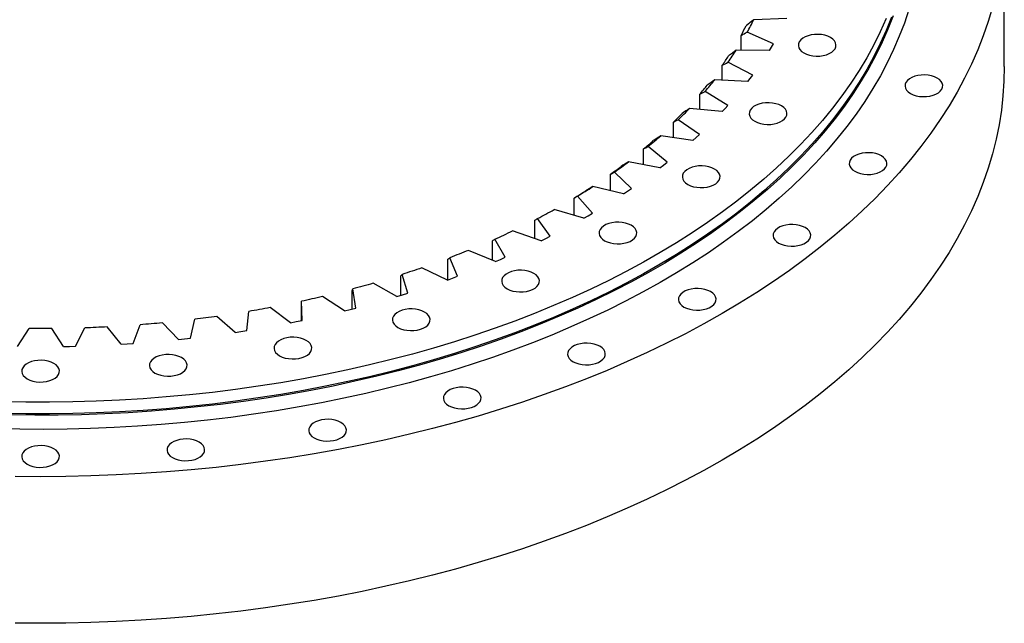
# Model space of a CAD drawing. Header units: millimetres. Extents: x 255 to 5780, y 4910 to 9154.
# Tile 10 of 11: x 3864 to 4413, y 6591 to 6927. Entities that reach past the tile are written whole.
import ezdxf

# ---------------------------------------------------------------- set-up
doc = ezdxf.new("R2010")
doc.units = ezdxf.units.MM
doc.header["$LTSCALE"] = 20

msp = doc.modelspace()

# ---------------------------------------------------------------- linework, layer by layer
at = {"color": 7, "linetype": 'Continuous', "lineweight": 25}
for p, q in [((4412.75, 6901.29), (4412.75, 6982.95)), ((4291.63, 6928.03), (4273.17, 6927.41)), ((4266.09, 6910.43), (4266.09, 6918.7)), ((4284.11, 6913.96), (4269.46, 6920.47)), ((4283.01, 6912.11), (4284.11, 6913.96)), ((4281.87, 6910.27), (4263.39, 6910.45)), ((4281.87, 6910.27), (4283.01, 6912.11)), ((4255.63, 6893.74), (4255.63, 6902.06)), ((4272.56, 6896.56), (4258.79, 6903.69)), ((4271.22, 6894.77), (4272.56, 6896.56)), ((4269.85, 6892.99), (4251.44, 6893.96)), ((4269.85, 6892.99), (4271.22, 6894.77)), ((4243.04, 6877.49), (4243.04, 6885.92)), ((4258.78, 6879.72), (4245.98, 6887.42)), ((4257.22, 6877.99), (4258.78, 6879.72)), ((4255.62, 6876.27), (4237.39, 6878.04)), ((4255.62, 6876.27), (4257.22, 6877.99)), ((4228.39, 6861.76), (4228.39, 6870.37)), ((4242.87, 6863.52), (4231.1, 6871.75)), ((4241.09, 6861.86), (4242.87, 6863.52)), ((4239.27, 6860.21), (4221.32, 6862.76)), ((4239.27, 6860.21), (4241.09, 6861.86)), ((4211.78, 6846.62), (4211.78, 6855.5)), ((4224.9, 6848.04), (4214.23, 6856.76)), ((4220.89, 6844.9), (4203.31, 6848.22)), ((4222.91, 6846.47), (4224.9, 6848.04)), ((4193.28, 6832.17), (4193.28, 6841.38)), ((4204.98, 6833.39), (4195.47, 6842.54)), ((4220.89, 6844.9), (4222.91, 6846.47)), ((4200.57, 6830.43), (4183.48, 6834.5)), ((4200.57, 6830.43), (4202.8, 6831.9)), ((4202.8, 6831.9), (4204.98, 6833.39)), ((4173.01, 6818.45), (4173.01, 6828.1)), ((4183.22, 6819.64), (4174.92, 6829.17)), ((4178.44, 6816.88), (4161.92, 6821.67)), ((4180.85, 6818.25), (4183.22, 6819.64)), ((4151.08, 6805.54), (4151.08, 6815.73)), ((4159.74, 6806.86), (4152.7, 6816.73)), ((4178.44, 6816.88), (4180.85, 6818.25)), ((4154.62, 6804.31), (4138.77, 6809.81)), ((4127.61, 6793.48), (4127.61, 6804.34)), ((4134.68, 6795.13), (4128.93, 6805.28)), ((4154.62, 6804.31), (4157.2, 6805.58)), ((4157.2, 6805.58), (4159.74, 6806.86)), ((4129.23, 6792.82), (4114.14, 6798.98)), ((4102.72, 6782.55), (4102.72, 6794)), ((4108.16, 6784.52), (4103.74, 6794.88)), ((4129.23, 6792.82), (4131.97, 6793.96)), ((4131.97, 6793.96), (4134.68, 6795.13)), ((4102.43, 6782.44), (4088.18, 6789.24)), ((4076.57, 6773.92), (4076.57, 6784.76)), ((4080.34, 6775.08), (4077.28, 6785.61)), ((4102.43, 6782.44), (4105.31, 6783.47)), ((4105.31, 6783.47), (4108.16, 6784.52)), ((4049.3, 6766.33), (4049.3, 6776.67)), ((4051.38, 6766.87), (4049.69, 6777.5)), ((4074.36, 6773.26), (4061.03, 6780.65)), ((4021.44, 6759.93), (4021.13, 6770.6)), ((4045.18, 6765.31), (4032.84, 6773.25)), ((4074.36, 6773.26), (4077.37, 6774.16)), ((4077.37, 6774.16), (4080.34, 6775.08)), ((3990.69, 6754.3), (3991.75, 6764.95)), ((4015.06, 6758.64), (4003.78, 6767.09)), ((4021.06, 6759.85), (4021.06, 6769.79)), ((4045.18, 6765.31), (4048.29, 6766.08)), ((4048.29, 6766.08), (4051.38, 6766.87)), ((3959.29, 6750.01), (3961.73, 6760.59)), ((3984.15, 6753.29), (3974, 6762.21)), ((4015.06, 6758.64), (4018.26, 6759.27)), ((4018.26, 6759.27), (4021.44, 6759.93)), ((3863, 6745.41), (3869.46, 6755.41)), ((3888.5, 6745.41), (3882.04, 6755.41)), ((3895.26, 6745.55), (3900.41, 6755.8)), ((3920.7, 6746.65), (3912.96, 6756.35)), ((3927.42, 6747.09), (3931.23, 6757.54)), ((3952.64, 6749.28), (3943.67, 6758.62)), ((3984.15, 6753.29), (3987.42, 6753.78)), ((3987.42, 6753.78), (3990.69, 6754.3)), ((3952.64, 6749.28), (3955.97, 6749.63)), ((3955.97, 6749.63), (3959.29, 6750.01)), ((3888.5, 6745.41), (3891.88, 6745.47)), ((3891.88, 6745.47), (3895.26, 6745.55)), ((3920.7, 6746.65), (3924.06, 6746.86)), ((3924.06, 6746.86), (3927.42, 6747.09))]:
    msp.add_line(p, q, dxfattribs=at)
at = {"color": 7, "linetype": 'Continuous', "lineweight": 25, "flags": 128}
for points in [[(4359.56, 6933.03), (4357.07, 6925.58), (4354.24, 6918.17), (4351.07, 6910.81), (4347.55, 6903.5), (4343.7, 6896.25), (4339.51, 6889.06), (4335, 6881.94), (4330.15, 6874.88), (4324.98, 6867.91), (4319.49, 6861.02), (4313.68, 6854.21), (4307.56, 6847.5), (4301.13, 6840.88), (4294.39, 6834.37), (4287.36, 6827.96), (4280.03, 6821.67), (4272.42, 6815.48), (4264.51, 6809.42), (4256.34, 6803.48), (4247.89, 6797.68), (4239.17, 6792), (4230.19, 6786.46), (4220.96, 6781.06), (4211.49, 6775.8), (4201.77, 6770.7), (4191.82, 6765.74), (4181.65, 6760.94), (4171.25, 6756.3), (4160.65, 6751.82), (4149.84, 6747.5), (4138.83, 6743.36), (4127.64, 6739.38), (4116.27, 6735.58), (4104.72, 6731.96), (4093.01, 6728.52), (4081.15, 6725.25), (4069.14, 6722.18), (4056.99, 6719.28), (4044.71, 6716.58), (4032.31, 6714.07), (4019.8, 6711.75), (4007.19, 6709.62), (3994.48, 6707.69), (3981.69, 6705.96), (3968.82, 6704.42), (3955.88, 6703.09), (3942.89, 6701.95), (3929.85, 6701.01), (3916.77, 6700.28), (3903.66, 6699.75), (3890.53, 6699.42), (3877.39, 6699.29), (3864.25, 6699.37), (3851.12, 6699.65)], [(4350.78, 6929.53), (4347.91, 6922.19), (4344.71, 6914.9), (4341.17, 6907.65), (4337.29, 6900.47), (4333.08, 6893.35), (4328.54, 6886.29), (4323.67, 6879.31), (4318.48, 6872.41), (4312.97, 6865.59), (4307.14, 6858.86), (4301.01, 6852.22), (4294.57, 6845.67), (4287.82, 6839.23), (4280.78, 6832.9), (4273.45, 6826.68), (4265.83, 6820.57), (4257.93, 6814.59), (4249.75, 6808.73), (4241.31, 6802.99), (4232.6, 6797.39), (4223.63, 6791.93), (4214.41, 6786.61), (4204.95, 6781.43), (4195.25, 6776.41), (4185.32, 6771.53), (4175.17, 6766.81), (4164.8, 6762.25), (4154.22, 6757.85), (4143.44, 6753.62), (4132.47, 6749.55), (4121.32, 6745.66), (4109.99, 6741.94), (4098.48, 6738.4), (4086.82, 6735.04), (4075.01, 6731.86), (4063.05, 6728.86), (4050.96, 6726.05), (4038.74, 6723.43), (4026.4, 6721), (4013.95, 6718.76), (4001.41, 6716.71), (3988.77, 6714.86), (3976.05, 6713.21), (3963.26, 6711.75), (3950.41, 6710.5), (3937.51, 6709.44), (3924.55, 6708.58), (3911.57, 6707.93), (3898.56, 6707.47), (3885.53, 6707.22), (3872.49, 6707.17), (3859.46, 6707.32)], [(4406.14, 6934.45), (4403.76, 6926.45), (4401.02, 6918.49), (4397.91, 6910.58), (4394.45, 6902.71), (4390.64, 6894.9), (4386.47, 6887.15), (4381.95, 6879.46), (4377.08, 6871.85), (4371.87, 6864.31), (4366.32, 6856.86), (4360.44, 6849.49), (4354.22, 6842.21), (4347.68, 6835.02), (4340.81, 6827.94), (4333.62, 6820.97), (4326.12, 6814.11), (4318.31, 6807.36), (4310.19, 6800.73), (4301.78, 6794.23), (4293.08, 6787.85), (4284.09, 6781.61), (4274.82, 6775.51), (4265.28, 6769.55), (4255.47, 6763.74), (4245.4, 6758.08), (4235.07, 6752.57), (4224.5, 6747.22), (4213.7, 6742.03), (4202.66, 6737), (4191.39, 6732.15), (4179.91, 6727.46), (4168.22, 6722.95), (4156.33, 6718.62), (4144.25, 6714.47), (4131.99, 6710.51), (4119.54, 6706.73), (4106.94, 6703.14), (4094.17, 6699.74), (4081.25, 6696.54), (4068.19, 6693.53), (4055.01, 6690.72), (4041.69, 6688.11), (4028.27, 6685.71), (4014.74, 6683.5), (4001.11, 6681.51), (3987.4, 6679.72), (3973.61, 6678.13), (3959.76, 6676.76), (3945.84, 6675.59), (3931.88, 6674.64), (3917.88, 6673.9), (3903.86, 6673.37), (3889.81, 6673.05), (3875.75, 6672.94), (3861.69, 6673.05)], [(4349.86, 6928.83), (4346.93, 6921.47), (4343.66, 6914.16), (4340.04, 6906.91), (4336.1, 6899.71), (4331.81, 6892.58), (4327.2, 6885.51), (4322.25, 6878.52), (4316.98, 6871.61), (4311.39, 6864.79), (4305.49, 6858.05), (4299.27, 6851.41), (4292.74, 6844.87), (4285.91, 6838.43), (4278.79, 6832.1), (4271.37, 6825.88), (4263.66, 6819.78), (4255.67, 6813.8), (4247.4, 6807.95), (4238.86, 6802.23), (4230.06, 6796.65), (4221, 6791.2), (4211.69, 6785.9), (4202.14, 6780.75), (4192.35, 6775.74), (4182.32, 6770.89), (4172.08, 6766.2), (4161.62, 6761.67), (4150.95, 6757.3), (4140.08, 6753.1), (4129.02, 6749.07), (4117.78, 6745.21), (4106.36, 6741.53), (4094.77, 6738.03), (4083.02, 6734.72), (4071.12, 6731.58), (4059.08, 6728.63), (4046.91, 6725.87), (4034.61, 6723.31), (4022.2, 6720.93), (4009.68, 6718.75), (3997.06, 6716.76), (3984.36, 6714.97), (3971.57, 6713.38), (3958.72, 6711.99), (3945.8, 6710.8), (3932.84, 6709.81), (3919.83, 6709.02), (3906.79, 6708.43), (3893.73, 6708.05), (3880.66, 6707.87), (3867.58, 6707.9), (3854.5, 6708.13)], [(4346.93, 6928.01), (4343.66, 6920.7), (4340.04, 6913.44), (4336.1, 6906.24), (4331.81, 6899.11), (4327.2, 6892.05), (4322.25, 6885.06), (4316.98, 6878.15), (4311.39, 6871.32), (4305.49, 6864.58), (4299.27, 6857.94), (4292.74, 6851.4), (4285.91, 6844.96), (4278.79, 6838.63), (4271.37, 6832.41), (4263.66, 6826.31), (4255.67, 6820.34), (4247.4, 6814.49), (4238.86, 6808.77), (4230.06, 6803.18), (4221, 6797.74), (4211.69, 6792.43), (4202.14, 6787.28), (4192.35, 6782.27), (4182.32, 6777.42), (4172.08, 6772.73), (4161.62, 6768.2), (4150.95, 6763.83), (4140.08, 6759.63), (4129.02, 6755.6), (4117.78, 6751.75), (4106.36, 6748.07), (4094.77, 6744.57), (4083.02, 6741.25), (4071.12, 6738.11), (4059.08, 6735.17), (4046.91, 6732.41), (4034.61, 6729.84), (4022.2, 6727.46), (4009.68, 6725.28), (3997.06, 6723.29), (3984.36, 6721.5), (3971.57, 6719.91), (3958.72, 6718.52), (3945.8, 6717.33), (3932.84, 6716.34), (3919.83, 6715.55), (3906.79, 6714.97), (3893.73, 6714.58), (3880.66, 6714.41), (3867.58, 6714.43), (3854.5, 6714.66)], [(4301.06, 6908.92), (4302.55, 6908.21), (4304.24, 6907.66), (4306.08, 6907.31), (4308, 6907.15), (4309.93, 6907.21), (4311.82, 6907.46), (4313.59, 6907.91), (4315.19, 6908.55), (4316.56, 6909.34), (4317.65, 6910.26), (4318.44, 6911.28), (4318.88, 6912.37), (4318.97, 6913.49), (4318.7, 6914.6), (4318.09, 6915.66), (4317.14, 6916.63), (4315.91, 6917.49), (4314.42, 6918.21), (4312.72, 6918.75), (4310.89, 6919.11), (4308.97, 6919.26), (4307.03, 6919.21), (4305.14, 6918.96), (4303.37, 6918.5), (4301.77, 6917.87), (4300.4, 6917.08), (4299.31, 6916.16), (4298.53, 6915.13), (4298.08, 6914.05), (4297.99, 6912.93), (4298.26, 6911.82), (4298.88, 6910.76), (4299.82, 6909.78), (4301.06, 6908.92)], [(4412.75, 6901.29), (4412.57, 6893.18), (4412.02, 6885.07), (4411.1, 6876.97), (4409.81, 6868.89), (4408.16, 6860.83), (4406.14, 6852.8), (4403.76, 6844.8), (4401.02, 6836.84), (4397.91, 6828.92), (4394.45, 6821.06), (4390.64, 6813.25), (4386.47, 6805.49), (4381.95, 6797.81), (4377.08, 6790.2), (4371.87, 6782.66), (4366.32, 6775.2), (4360.44, 6767.83), (4354.22, 6760.55), (4347.68, 6753.37), (4340.81, 6746.29), (4333.62, 6739.31), (4326.12, 6732.45), (4318.31, 6725.7), (4310.19, 6719.08), (4301.78, 6712.57), (4293.08, 6706.2), (4284.09, 6699.96), (4274.82, 6693.86), (4265.28, 6687.9), (4255.47, 6682.09), (4245.4, 6676.42), (4235.07, 6670.91), (4224.5, 6665.56), (4213.7, 6660.37), (4202.66, 6655.35), (4191.39, 6650.49), (4179.91, 6645.81), (4168.22, 6641.3), (4156.33, 6636.97), (4144.25, 6632.82), (4131.99, 6628.85), (4119.54, 6625.08), (4106.94, 6621.49), (4094.17, 6618.09), (4081.25, 6614.89), (4068.19, 6611.88), (4055.01, 6609.07), (4041.69, 6606.46), (4028.27, 6604.05), (4014.74, 6601.85), (4001.11, 6599.85), (3987.4, 6598.06), (3973.61, 6596.48), (3959.76, 6595.1), (3945.84, 6593.94), (3931.88, 6592.99), (3917.88, 6592.24), (3903.86, 6591.71), (3889.81, 6591.39), (3875.75, 6591.29), (3861.69, 6591.39)], [(4360.5, 6886.34), (4361.99, 6885.63), (4363.68, 6885.08), (4365.52, 6884.73), (4367.44, 6884.57), (4369.37, 6884.62), (4371.26, 6884.88), (4373.03, 6885.33), (4374.63, 6885.96), (4376, 6886.76), (4377.1, 6887.68), (4377.88, 6888.7), (4378.32, 6889.79), (4378.41, 6890.91), (4378.14, 6892.02), (4377.53, 6893.08), (4376.59, 6894.05), (4375.35, 6894.91), (4373.86, 6895.63), (4372.16, 6896.17), (4370.33, 6896.53), (4368.41, 6896.68), (4366.47, 6896.63), (4364.59, 6896.37), (4362.81, 6895.92), (4361.21, 6895.29), (4359.84, 6894.5), (4358.75, 6893.58), (4357.97, 6892.55), (4357.52, 6891.46), (4357.43, 6890.35), (4357.7, 6889.24), (4358.32, 6888.18), (4359.26, 6887.2), (4360.5, 6886.34)], [(4273.73, 6870.84), (4275.23, 6870.13), (4276.92, 6869.58), (4278.75, 6869.23), (4280.67, 6869.07), (4282.61, 6869.13), (4284.5, 6869.38), (4286.27, 6869.83), (4287.87, 6870.47), (4289.24, 6871.26), (4290.33, 6872.18), (4291.11, 6873.2), (4291.56, 6874.29), (4291.65, 6875.41), (4291.38, 6876.52), (4290.76, 6877.58), (4289.82, 6878.55), (4288.58, 6879.42), (4287.09, 6880.13), (4285.4, 6880.67), (4283.56, 6881.03), (4281.64, 6881.18), (4279.71, 6881.13), (4277.82, 6880.88), (4276.05, 6880.42), (4274.45, 6879.79), (4273.08, 6879), (4271.99, 6878.08), (4271.2, 6877.06), (4270.76, 6875.97), (4270.67, 6874.85), (4270.94, 6873.74), (4271.55, 6872.68), (4272.5, 6871.7), (4273.73, 6870.84)], [(4329.42, 6843.03), (4330.91, 6842.32), (4332.61, 6841.77), (4334.44, 6841.42), (4336.36, 6841.26), (4338.3, 6841.31), (4340.18, 6841.57), (4341.96, 6842.02), (4343.55, 6842.65), (4344.92, 6843.44), (4346.02, 6844.37), (4346.8, 6845.39), (4347.25, 6846.48), (4347.34, 6847.6), (4347.07, 6848.71), (4346.45, 6849.77), (4345.51, 6850.74), (4344.27, 6851.6), (4342.78, 6852.32), (4341.09, 6852.86), (4339.25, 6853.22), (4337.33, 6853.37), (4335.4, 6853.32), (4333.51, 6853.06), (4331.74, 6852.61), (4330.14, 6851.98), (4328.77, 6851.19), (4327.67, 6850.27), (4326.89, 6849.24), (4326.45, 6848.15), (4326.36, 6847.04), (4326.63, 6845.93), (4327.24, 6844.87), (4328.18, 6843.89), (4329.42, 6843.03)], [(4236.43, 6835.7), (4237.92, 6834.98), (4239.61, 6834.44), (4241.45, 6834.09), (4243.37, 6833.93), (4245.3, 6833.98), (4247.19, 6834.24), (4248.96, 6834.69), (4250.56, 6835.32), (4251.93, 6836.11), (4253.03, 6837.04), (4253.81, 6838.06), (4254.25, 6839.15), (4254.34, 6840.27), (4254.07, 6841.37), (4253.46, 6842.43), (4252.52, 6843.41), (4251.28, 6844.27), (4249.79, 6844.99), (4248.09, 6845.53), (4246.26, 6845.89), (4244.34, 6846.04), (4242.4, 6845.99), (4240.52, 6845.73), (4238.74, 6845.28), (4237.15, 6844.65), (4235.78, 6843.86), (4234.68, 6842.94), (4233.9, 6841.91), (4233.45, 6840.82), (4233.36, 6839.71), (4233.63, 6838.6), (4234.25, 6837.54), (4235.19, 6836.56), (4236.43, 6835.7)], [(4190.06, 6804.36), (4191.55, 6803.64), (4193.24, 6803.1), (4195.08, 6802.74), (4197, 6802.59), (4198.94, 6802.64), (4200.82, 6802.9), (4202.59, 6803.35), (4204.19, 6803.98), (4205.56, 6804.77), (4206.66, 6805.69), (4207.44, 6806.72), (4207.88, 6807.81), (4207.97, 6808.92), (4207.71, 6810.03), (4207.09, 6811.09), (4206.15, 6812.07), (4204.91, 6812.93), (4203.42, 6813.64), (4201.73, 6814.19), (4199.89, 6814.54), (4197.97, 6814.7), (4196.03, 6814.65), (4194.15, 6814.39), (4192.38, 6813.94), (4190.78, 6813.31), (4189.41, 6812.52), (4188.31, 6811.59), (4187.53, 6810.57), (4187.09, 6809.48), (4187, 6808.36), (4187.26, 6807.26), (4187.88, 6806.2), (4188.82, 6805.22), (4190.06, 6804.36)], [(4286.99, 6803.06), (4288.48, 6802.35), (4290.18, 6801.8), (4292.01, 6801.45), (4293.93, 6801.29), (4295.87, 6801.34), (4297.75, 6801.6), (4299.53, 6802.05), (4301.13, 6802.68), (4302.5, 6803.47), (4303.59, 6804.4), (4304.37, 6805.42), (4304.82, 6806.51), (4304.91, 6807.63), (4304.64, 6808.73), (4304.02, 6809.79), (4303.08, 6810.77), (4301.84, 6811.63), (4300.35, 6812.35), (4298.66, 6812.89), (4296.82, 6813.25), (4294.9, 6813.4), (4292.97, 6813.35), (4291.08, 6813.09), (4289.31, 6812.64), (4287.71, 6812.01), (4286.34, 6811.22), (4285.24, 6810.3), (4284.46, 6809.27), (4284.02, 6808.18), (4283.93, 6807.07), (4284.2, 6805.96), (4284.81, 6804.9), (4285.75, 6803.92), (4286.99, 6803.06)], [(4114.14, 6798.98), (4112.85, 6798.46), (4111.56, 6797.94), (4110.26, 6797.42), (4108.97, 6796.91), (4107.66, 6796.4), (4106.36, 6795.89), (4105.05, 6795.39), (4103.74, 6794.88)], [(4088.18, 6789.24), (4086.82, 6788.77), (4085.47, 6788.31), (4084.11, 6787.85), (4082.75, 6787.4), (4081.39, 6786.95), (4080.02, 6786.5), (4078.65, 6786.05), (4077.28, 6785.61)], [(4135.77, 6777.59), (4137.26, 6776.87), (4138.95, 6776.33), (4140.79, 6775.98), (4142.71, 6775.82), (4144.64, 6775.87), (4146.53, 6776.13), (4148.3, 6776.58), (4149.9, 6777.21), (4151.27, 6778), (4152.37, 6778.93), (4153.15, 6779.95), (4153.59, 6781.04), (4153.68, 6782.16), (4153.41, 6783.26), (4152.8, 6784.32), (4151.86, 6785.3), (4150.62, 6786.16), (4149.13, 6786.88), (4147.43, 6787.42), (4145.6, 6787.78), (4143.68, 6787.93), (4141.74, 6787.88), (4139.86, 6787.62), (4138.08, 6787.17), (4136.49, 6786.54), (4135.12, 6785.75), (4134.02, 6784.83), (4133.24, 6783.8), (4132.79, 6782.71), (4132.7, 6781.6), (4132.97, 6780.49), (4133.59, 6779.43), (4134.53, 6778.45), (4135.77, 6777.59)], [(4061.03, 6780.65), (4059.62, 6780.24), (4058.21, 6779.84), (4056.79, 6779.44), (4055.38, 6779.05), (4053.96, 6778.66), (4052.54, 6778.27), (4051.12, 6777.88), (4049.69, 6777.5)], [(4234.25, 6767.41), (4235.74, 6766.7), (4237.44, 6766.15), (4239.27, 6765.8), (4241.19, 6765.64), (4243.13, 6765.7), (4245.02, 6765.95), (4246.79, 6766.4), (4248.39, 6767.04), (4249.76, 6767.83), (4250.85, 6768.75), (4251.63, 6769.77), (4252.08, 6770.86), (4252.17, 6771.98), (4251.9, 6773.09), (4251.28, 6774.15), (4250.34, 6775.13), (4249.1, 6775.99), (4247.61, 6776.7), (4245.92, 6777.24), (4244.08, 6777.6), (4242.16, 6777.75), (4240.23, 6777.7), (4238.34, 6777.45), (4236.57, 6777), (4234.97, 6776.36), (4233.6, 6775.57), (4232.51, 6774.65), (4231.72, 6773.63), (4231.28, 6772.54), (4231.19, 6771.42), (4231.46, 6770.31), (4232.07, 6769.25), (4233.02, 6768.27), (4234.25, 6767.41)], [(4032.84, 6773.25), (4031.39, 6772.91), (4029.93, 6772.57), (4028.47, 6772.23), (4027, 6771.9), (4025.54, 6771.57), (4024.07, 6771.24), (4022.6, 6770.92), (4021.13, 6770.6)], [(4003.78, 6767.09), (4002.28, 6766.82), (4000.78, 6766.54), (3999.28, 6766.27), (3997.78, 6766), (3996.28, 6765.73), (3994.77, 6765.47), (3993.26, 6765.21), (3991.75, 6764.95)], [(4074.89, 6756.05), (4076.38, 6755.34), (4078.08, 6754.79), (4079.91, 6754.44), (4081.83, 6754.28), (4083.77, 6754.34), (4085.65, 6754.59), (4087.43, 6755.04), (4089.02, 6755.68), (4090.39, 6756.47), (4091.49, 6757.39), (4092.27, 6758.41), (4092.72, 6759.5), (4092.81, 6760.62), (4092.54, 6761.73), (4091.92, 6762.79), (4090.98, 6763.77), (4089.74, 6764.63), (4088.25, 6765.34), (4086.56, 6765.88), (4084.72, 6766.24), (4082.8, 6766.39), (4080.87, 6766.34), (4078.98, 6766.09), (4077.21, 6765.64), (4075.61, 6765), (4074.24, 6764.21), (4073.14, 6763.29), (4072.36, 6762.27), (4071.92, 6761.18), (4071.83, 6760.06), (4072.1, 6758.95), (4072.71, 6757.89), (4073.65, 6756.91), (4074.89, 6756.05)], [(3974, 6762.21), (3972.47, 6761.99), (3970.94, 6761.78), (3969.41, 6761.58), (3967.87, 6761.37), (3966.34, 6761.17), (3964.8, 6760.97), (3963.27, 6760.78), (3961.73, 6760.59)], [(3882.04, 6755.41), (3880.47, 6755.4), (3878.9, 6755.39), (3877.32, 6755.38), (3875.75, 6755.38), (3874.18, 6755.38), (3872.6, 6755.39), (3871.03, 6755.4), (3869.46, 6755.41)], [(3912.96, 6756.35), (3911.39, 6756.27), (3909.83, 6756.19), (3908.26, 6756.12), (3906.69, 6756.05), (3905.12, 6755.98), (3903.55, 6755.92), (3901.98, 6755.86), (3900.41, 6755.8)], [(3943.67, 6758.62), (3942.12, 6758.47), (3940.56, 6758.33), (3939.01, 6758.19), (3937.45, 6758.05), (3935.9, 6757.92), (3934.34, 6757.79), (3932.78, 6757.66), (3931.23, 6757.54)], [(4008.93, 6740.28), (4010.42, 6739.57), (4012.11, 6739.02), (4013.95, 6738.67), (4015.87, 6738.51), (4017.8, 6738.56), (4019.69, 6738.82), (4021.46, 6739.27), (4023.06, 6739.9), (4024.43, 6740.69), (4025.53, 6741.62), (4026.31, 6742.64), (4026.75, 6743.73), (4026.84, 6744.85), (4026.57, 6745.95), (4025.96, 6747.02), (4025.02, 6747.99), (4023.78, 6748.85), (4022.29, 6749.57), (4020.59, 6750.11), (4018.76, 6750.47), (4016.84, 6750.62), (4014.9, 6750.57), (4013.02, 6750.31), (4011.24, 6749.86), (4009.65, 6749.23), (4008.28, 6748.44), (4007.18, 6747.52), (4006.4, 6746.49), (4005.95, 6745.4), (4005.86, 6744.29), (4006.13, 6743.18), (4006.75, 6742.12), (4007.69, 6741.14), (4008.93, 6740.28)], [(4172.51, 6736.97), (4174, 6736.25), (4175.69, 6735.71), (4177.53, 6735.35), (4179.44, 6735.2), (4181.38, 6735.25), (4183.27, 6735.51), (4185.04, 6735.96), (4186.64, 6736.59), (4188.01, 6737.38), (4189.1, 6738.3), (4189.89, 6739.33), (4190.33, 6740.42), (4190.42, 6741.53), (4190.15, 6742.64), (4189.54, 6743.7), (4188.59, 6744.68), (4187.35, 6745.54), (4185.86, 6746.26), (4184.17, 6746.8), (4182.33, 6747.15), (4180.41, 6747.31), (4178.48, 6747.26), (4176.59, 6747), (4174.82, 6746.55), (4173.22, 6745.92), (4171.85, 6745.13), (4170.76, 6744.2), (4169.97, 6743.18), (4169.53, 6742.09), (4169.44, 6740.97), (4169.71, 6739.87), (4170.32, 6738.81), (4171.27, 6737.83), (4172.51, 6736.97)], [(3868.33, 6727.42), (3869.82, 6726.71), (3871.51, 6726.17), (3873.35, 6725.81), (3875.27, 6725.66), (3877.2, 6725.71), (3879.09, 6725.96), (3880.86, 6726.42), (3882.46, 6727.05), (3883.83, 6727.84), (3884.92, 6728.76), (3885.71, 6729.78), (3886.15, 6730.87), (3886.24, 6731.99), (3885.97, 6733.1), (3885.36, 6734.16), (3884.41, 6735.14), (3883.18, 6736), (3881.68, 6736.71), (3879.99, 6737.26), (3878.15, 6737.61), (3876.24, 6737.77), (3874.3, 6737.71), (3872.41, 6737.46), (3870.64, 6737.01), (3869.04, 6736.37), (3867.67, 6735.58), (3866.58, 6734.66), (3865.8, 6733.64), (3865.35, 6732.55), (3865.26, 6731.43), (3865.53, 6730.32), (3866.15, 6729.26), (3867.09, 6728.29), (3868.33, 6727.42)], [(3939.5, 6730.66), (3940.99, 6729.94), (3942.69, 6729.4), (3944.52, 6729.04), (3946.44, 6728.89), (3948.38, 6728.94), (3950.27, 6729.2), (3952.04, 6729.65), (3953.64, 6730.28), (3955.01, 6731.07), (3956.1, 6732), (3956.88, 6733.02), (3957.33, 6734.11), (3957.42, 6735.22), (3957.15, 6736.33), (3956.53, 6737.39), (3955.59, 6738.37), (3954.35, 6739.23), (3952.86, 6739.95), (3951.17, 6740.49), (3949.33, 6740.85), (3947.41, 6741), (3945.48, 6740.95), (3943.59, 6740.69), (3941.82, 6740.24), (3940.22, 6739.61), (3938.85, 6738.82), (3937.76, 6737.89), (3936.97, 6736.87), (3936.53, 6735.78), (3936.44, 6734.66), (3936.71, 6733.56), (3937.32, 6732.5), (3938.27, 6731.52), (3939.5, 6730.66)], [(4103.27, 6712.47), (4104.76, 6711.76), (4106.45, 6711.22), (4108.29, 6710.86), (4110.21, 6710.71), (4112.14, 6710.76), (4114.03, 6711.01), (4115.8, 6711.46), (4117.4, 6712.1), (4118.77, 6712.89), (4119.86, 6713.81), (4120.65, 6714.83), (4121.09, 6715.92), (4121.18, 6717.04), (4120.91, 6718.15), (4120.3, 6719.21), (4119.35, 6720.19), (4118.12, 6721.05), (4116.62, 6721.76), (4114.93, 6722.31), (4113.1, 6722.66), (4111.18, 6722.82), (4109.24, 6722.76), (4107.35, 6722.51), (4105.58, 6722.06), (4103.98, 6721.42), (4102.61, 6720.63), (4101.52, 6719.71), (4100.74, 6718.69), (4100.29, 6717.6), (4100.2, 6716.48), (4100.47, 6715.37), (4101.09, 6714.31), (4102.03, 6713.33), (4103.27, 6712.47)], [(4028.24, 6694.53), (4029.73, 6693.82), (4031.43, 6693.28), (4033.26, 6692.92), (4035.18, 6692.77), (4037.12, 6692.82), (4039, 6693.07), (4040.78, 6693.53), (4042.38, 6694.16), (4043.75, 6694.95), (4044.84, 6695.87), (4045.62, 6696.89), (4046.07, 6697.98), (4046.16, 6699.1), (4045.89, 6700.21), (4045.27, 6701.27), (4044.33, 6702.25), (4043.09, 6703.11), (4041.6, 6703.82), (4039.91, 6704.37), (4038.07, 6704.72), (4036.15, 6704.88), (4034.22, 6704.82), (4032.33, 6704.57), (4030.56, 6704.12), (4028.96, 6703.48), (4027.59, 6702.69), (4026.49, 6701.77), (4025.71, 6700.75), (4025.27, 6699.66), (4025.18, 6698.54), (4025.45, 6697.43), (4026.06, 6696.37), (4027, 6695.39), (4028.24, 6694.53)], [(3949.28, 6683.59), (3950.77, 6682.88), (3952.46, 6682.33), (3954.3, 6681.98), (3956.22, 6681.82), (3958.16, 6681.87), (3960.04, 6682.13), (3961.82, 6682.58), (3963.41, 6683.21), (3964.78, 6684), (3965.88, 6684.93), (3966.66, 6685.95), (3967.11, 6687.04), (3967.19, 6688.16), (3966.93, 6689.26), (3966.31, 6690.33), (3965.37, 6691.3), (3964.13, 6692.16), (3962.64, 6692.88), (3960.95, 6693.42), (3959.11, 6693.78), (3957.19, 6693.93), (3955.26, 6693.88), (3953.37, 6693.62), (3951.6, 6693.17), (3950, 6692.54), (3948.63, 6691.75), (3947.53, 6690.83), (3946.75, 6689.8), (3946.31, 6688.71), (3946.22, 6687.6), (3946.48, 6686.49), (3947.1, 6685.43), (3948.04, 6684.45), (3949.28, 6683.59)], [(3868.33, 6679.91), (3869.82, 6679.2), (3871.51, 6678.65), (3873.35, 6678.3), (3875.27, 6678.14), (3877.2, 6678.2), (3879.09, 6678.45), (3880.86, 6678.9), (3882.46, 6679.54), (3883.83, 6680.33), (3884.92, 6681.25), (3885.71, 6682.27), (3886.15, 6683.36), (3886.24, 6684.48), (3885.97, 6685.59), (3885.36, 6686.65), (3884.41, 6687.62), (3883.18, 6688.49), (3881.68, 6689.2), (3879.99, 6689.74), (3878.15, 6690.1), (3876.24, 6690.25), (3874.3, 6690.2), (3872.41, 6689.95), (3870.64, 6689.49), (3869.04, 6688.86), (3867.67, 6688.07), (3866.58, 6687.15), (3865.8, 6686.13), (3865.35, 6685.04), (3865.26, 6683.92), (3865.53, 6682.81), (3866.15, 6681.75), (3867.09, 6680.77), (3868.33, 6679.91)]]:
    msp.add_lwpolyline(points, dxfattribs=at)
at = {"color": 7, "linetype": 'Continuous', "lineweight": 25}
for centre, radius, start, end in [((4114.26, 7003.23), 173.77, 330.8919, 332.8747), ((4116.58, 7006.61), 175.48, 330.5983, 333.1683), ((4096.24, 7014.2), 194.88, 324.8716, 326.7085), ((4098.39, 7017.68), 196.78, 324.5995, 326.9805), ((4075.67, 7029.78), 220.7, 319.3197, 321.0104), ((4077.61, 7033.42), 222.85, 319.0693, 321.2608), ((4053.3, 7050.29), 251.06, 314.2211, 315.7726), ((4055.02, 7054.13), 253.51, 313.9914, 316.0024), ((4029.93, 7075.75), 285.62, 309.5436, 310.9673), ((4031.43, 7079.84), 288.41, 309.3328, 311.1781), ((4007.65, 7110.25), 327.02, 305.0521, 306.7491), ((4006.38, 7105.87), 323.86, 305.246, 306.5553), ((3983.43, 7140.11), 365.09, 301.2842, 302.4929), ((3984.47, 7144.82), 368.65, 301.1052, 302.6719), ((3962.6, 7182.71), 412.4, 297.4486, 298.9024), ((3942.64, 7222.86), 457.25, 294.0414, 295.3986)]:
    msp.add_arc(centre, radius, start, end, dxfattribs=at)
for points in [[(4273.17, 6927.41), (4271.75, 6926.27), (4270.34, 6925.14), (4268.93, 6924)], [(4266.09, 6918.7), (4267.21, 6919.29), (4268.34, 6919.88), (4269.46, 6920.47)], [(4263.39, 6910.45), (4261.97, 6909.38), (4260.56, 6908.3), (4259.14, 6907.23)], [(4255.63, 6902.06), (4256.68, 6902.6), (4257.74, 6903.15), (4258.79, 6903.69)], [(4251.44, 6893.96), (4250.03, 6892.95), (4248.62, 6891.94), (4247.21, 6890.92)], [(4243.04, 6885.92), (4244.02, 6886.42), (4245, 6886.92), (4245.98, 6887.42)], [(4237.39, 6878.04), (4235.99, 6877.08), (4234.6, 6876.13), (4233.2, 6875.18)], [(4228.39, 6870.37), (4229.3, 6870.83), (4230.2, 6871.29), (4231.1, 6871.75)], [(4221.32, 6862.76), (4219.94, 6861.87), (4218.57, 6860.97), (4217.19, 6860.08)], [(4211.78, 6855.5), (4212.6, 6855.92), (4213.41, 6856.34), (4214.23, 6856.76)], [(4203.31, 6848.22), (4201.97, 6847.39), (4200.62, 6846.55), (4199.28, 6845.72)], [(4193.28, 6841.38), (4194.01, 6841.77), (4194.74, 6842.15), (4195.47, 6842.54)], [(4183.48, 6834.5), (4182.17, 6833.72), (4180.86, 6832.94), (4179.55, 6832.17)], [(4173.01, 6828.1), (4173.65, 6828.46), (4174.28, 6828.81), (4174.92, 6829.17)], [(4151.08, 6815.73), (4151.62, 6816.06), (4152.16, 6816.4), (4152.7, 6816.73)], [(4127.61, 6804.34), (4128.05, 6804.65), (4128.49, 6804.97), (4128.93, 6805.28)], [(4102.72, 6794), (4103.06, 6794.29), (4103.4, 6794.59), (4103.74, 6794.88)], [(4076.57, 6784.76), (4076.81, 6785.04), (4077.04, 6785.32), (4077.28, 6785.61)], [(4049.3, 6776.67), (4049.43, 6776.95), (4049.56, 6777.22), (4049.69, 6777.5)], [(4021.06, 6769.79), (4021.08, 6770.06), (4021.1, 6770.33), (4021.13, 6770.6)]]:
    msp.add_open_spline(points, degree=3, dxfattribs=at)

doc.saveas('drawing.dxf')
